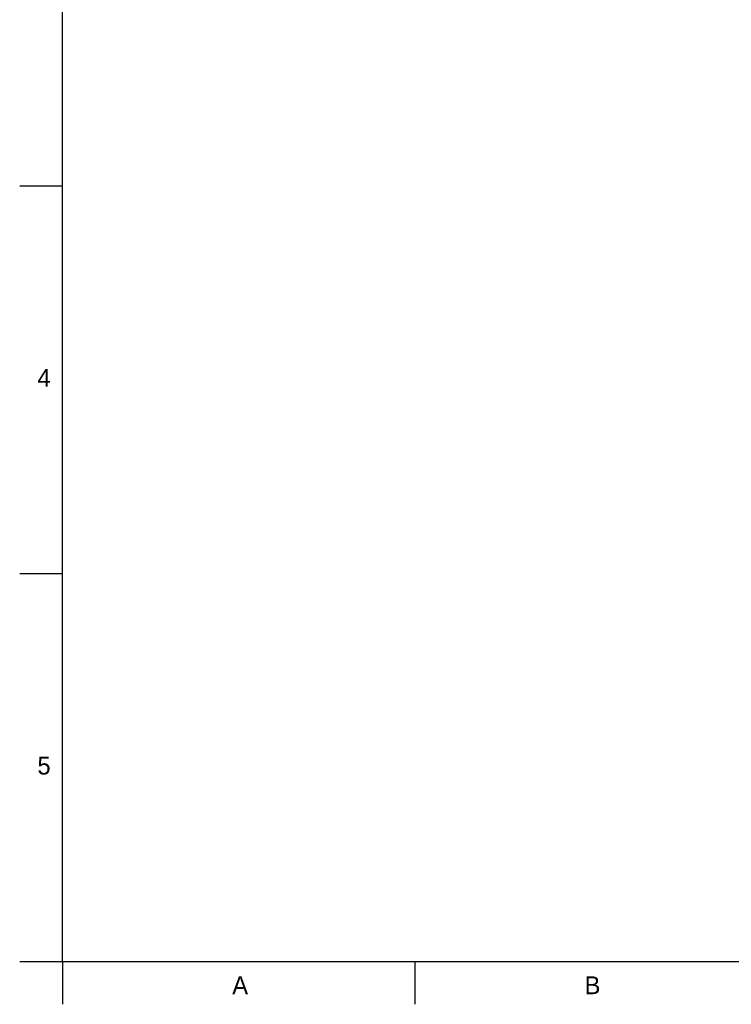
# Model space of a CAD drawing. Header units: millimetres. Extents: x 7 to 413, y 5 to 292.
# Tile 1 of 10: x 7 to 106, y 7 to 145. Entities that reach past the tile are written whole.
import ezdxf

# ---------------------------------------------------------------- set-up
doc = ezdxf.new("R2010")
doc.units = ezdxf.units.MM
doc.layers.add('FORMAT', color=7, linetype='Continuous')
doc.styles.add('SLDTEXTSTYLE0', font='ARIAL_0.TTF', dxfattribs={"width": 0.948})

msp = doc.modelspace()

# ---------------------------------------------------------------- linework, layer by layer
at = {"color": 7, "linetype": 'Continuous', "lineweight": 30}
for p, q in [((7, 121.27), (13, 121.27)), ((7, 67.07), (13, 67.07)), ((7, 12.87), (13, 12.87)), ((13, 12.87), (13, 6.87)), ((62.25, 12.87), (62.25, 6.87))]:
    msp.add_line(p, q, dxfattribs=at)
at = {"layer": 'FORMAT', "lineweight": 30}
for q in [(13, 283.87), (407, 12.87)]:
    msp.add_line((13, 12.87), q, dxfattribs=at)

# ---------------------------------------------------------------- texts
at = {"layer": 'FORMAT', "char_height": 2.5, "attachment_point": 1, "style": 'SLDTEXTSTYLE0'}
for s, insert in [('4', (9.48, 95.69)), ('5', (9.48, 41.49)), ('A', (36.71, 10.78)), ('B', (85.96, 10.78))]:
    msp.add_mtext(s, dxfattribs=dict(at, insert=insert))

doc.saveas('drawing.dxf')
